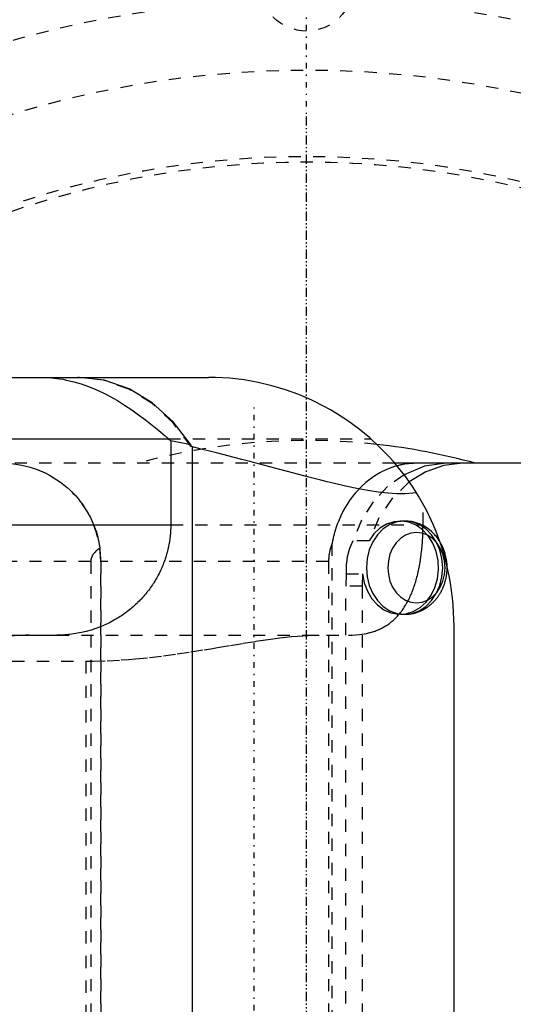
# Model space of a CAD drawing. Extents: x -584 to 223, y -128 to 128.
# Tile 16 of 21: x -23 to 17, y 6 to 86. Entities that reach past the tile are written whole.
import ezdxf

# ---------------------------------------------------------------- set-up
doc = ezdxf.new("R2010")
doc.units = 0
doc.linetypes.add('CENTER', pattern=[1.5, 0.45, -0.5, 0.05, -0.5])
doc.linetypes.add('DASHED', pattern=[2, 1, -1])
for name, color, linetype in [('AM_0', 7, 'CONTINUOUS'), ('AM_3', 7, 'DASHED'), ('AM_7', 7, 'CENTER')]:
    doc.layers.add(name, color=color, linetype=linetype)

msp = doc.modelspace()

# ---------------------------------------------------------------- linework, layer by layer
at = {"layer": 'AM_0', "color": 7, "linetype": 'CONTINUOUS'}
for p, q in [((-122, 57), (-8, 57)), ((-32, 52), (-11.269, 52)), ((-11.269, 52), (-11.073, 51.828)), ((-11.073, 51.828), (-11.073, 45)), ((-9.417, 51.358), (-9.417, 51.482)), ((-9.297, 51.329), (-9.417, 51.358)), ((-9.297, -51.329), (-9.297, 51.329)), ((68.005, 50), (7.2, 50)), ((-29.8, 45), (-11.073, 45)), ((12, 37), (12, -37)), ((-32, 36), (-20.365, 36))]:
    msp.add_line(p, q, dxfattribs=at)
for points in [[(-9.417, 51.482), (-10.878, 53.383), (-12.581, 54.928), (-14.472, 56.067), (-16.491, 56.765), (-18.576, 57)], [(11.393, 50), (9.629, 49.765), (7.947, 49.072)], [(12.712, 50), (11.198, 49.828), (9.736, 49.317), (8.377, 48.484)]]:
    msp.add_lwpolyline(points, dxfattribs=at)
for points in [[(-21.686, 57, 0), (-21.383, 56.996, 0), (-20.781, 56.96, 0), (-20.179, 56.888, 0), (-19.879, 56.84, 0), (-19.578, 56.782, 0), (-18.979, 56.641, 0), (-18.38, 56.465, 0), (-17.782, 56.255, 0), (-17.187, 56.012, 0), (-16.596, 55.739, 0), (-16.302, 55.591, 0), (-16.008, 55.435, 0), (-15.422, 55.102, 0), (-14.838, 54.74, 0), (-14.261, 54.356, 0), (-13.695, 53.954, 0), (-13.141, 53.538, 0), (-12.867, 53.325, 0), (-12.595, 53.109, 0), (-12.059, 52.67, 0), (-11.531, 52.225, 0), (-11.269, 52, 0)], [(8.965, 47.592, 0), (8.684, 48.03, 0), (8.081, 48.891, 0), (7.426, 49.729, 0), (7.079, 50.139, 0), (6.719, 50.541, 0), (5.959, 51.323, 0), (5.148, 52.071, 0), (4.286, 52.782, 0), (3.377, 53.449, 0), (2.429, 54.066, 0), (1.94, 54.355, 0), (1.442, 54.631, 0), (0.421, 55.141, 0), (-0.635, 55.594, 0), (-1.721, 55.989, 0), (-2.83, 56.32, 0), (-3.957, 56.587, 0), (-4.526, 56.696, 0), (-5.099, 56.788, 0), (-6.253, 56.924, 0), (-7.416, 56.991, 0), (-8, 57, 0)], [(-9.417, 51.482, 0), (-9.692, 51.545, 0), (-10.243, 51.665, 0), (-10.796, 51.776, 0), (-11.073, 51.828, 0)], [(8.965, 47.592, 0), (8.67, 47.554, 0), (8.039, 47.511, 0), (7.356, 47.512, 0), (6.994, 47.529, 0), (6.618, 47.557, 0), (5.827, 47.646, 0), (4.986, 47.776, 0), (4.098, 47.943, 0), (3.163, 48.142, 0), (2.181, 48.371, 0), (1.673, 48.495, 0), (1.154, 48.625, 0), (0.083, 48.9, 0), (-1.031, 49.192, 0), (-2.189, 49.499, 0), (-3.39, 49.817, 0), (-4.632, 50.145, 0), (-5.269, 50.311, 0), (-5.916, 50.478, 0), (-7.239, 50.817, 0), (-8.601, 51.158, 0), (-9.297, 51.329, 0)], [(8.909, 50, 0), (8.869, 50, 0), (8.787, 49.999, 0), (8.704, 49.996, 0), (8.663, 49.995, 0), (8.621, 49.993, 0), (8.537, 49.988, 0), (8.452, 49.982, 0), (8.367, 49.974, 0), (8.282, 49.966, 0), (8.195, 49.956, 0), (8.152, 49.95, 0), (8.109, 49.944, 0), (8.023, 49.932, 0), (7.936, 49.918, 0), (7.849, 49.902, 0), (7.762, 49.885, 0), (7.675, 49.867, 0), (7.632, 49.858, 0), (7.589, 49.848, 0), (7.502, 49.827, 0), (7.416, 49.805, 0), (7.373, 49.793, 0)], [(12, 37, 0), (11.998, 37.286, 0), (11.981, 37.865, 0), (11.947, 38.449, 0), (11.924, 38.744, 0), (11.896, 39.04, 0), (11.826, 39.634, 0), (11.737, 40.233, 0), (11.629, 40.833, 0), (11.502, 41.436, 0), (11.355, 42.038, 0), (11.274, 42.339, 0), (11.188, 42.64, 0), (11.001, 43.241, 0), (10.794, 43.839, 0), (10.567, 44.433, 0), (10.32, 45.023, 0), (10.053, 45.607, 0), (9.913, 45.896, 0), (9.767, 46.184, 0), (9.46, 46.754, 0), (9.135, 47.315, 0), (8.965, 47.592, 0)], [(-11.073, 45, 0), (-11.074, 44.935, 0), (-11.075, 44.804, 0), (-11.079, 44.673, 0), (-11.082, 44.607, 0), (-11.085, 44.542, 0), (-11.093, 44.411, 0), (-11.103, 44.281, 0), (-11.115, 44.15, 0), (-11.129, 44.02, 0), (-11.144, 43.89, 0), (-11.153, 43.825, 0), (-11.162, 43.76, 0), (-11.181, 43.631, 0), (-11.203, 43.502, 0), (-11.226, 43.373, 0), (-11.252, 43.244, 0), (-11.279, 43.116, 0), (-11.294, 43.052, 0), (-11.308, 42.988, 0), (-11.34, 42.861, 0), (-11.373, 42.734, 0), (-11.39, 42.671, 0), (-11.408, 42.607, 0), (-11.444, 42.482, 0), (-11.483, 42.356, 0), (-11.503, 42.294, 0), (-11.524, 42.231, 0), (-11.566, 42.107, 0), (-11.611, 41.983, 0), (-11.657, 41.86, 0), (-11.705, 41.738, 0), (-11.755, 41.616, 0), (-11.781, 41.556, 0), (-11.807, 41.495, 0), (-11.86, 41.375, 0), (-11.915, 41.256, 0), (-11.973, 41.137, 0), (-12.031, 41.019, 0), (-12.092, 40.902, 0), (-12.123, 40.844, 0), (-12.155, 40.786, 0), (-12.219, 40.671, 0), (-12.285, 40.557, 0), (-12.352, 40.443, 0), (-12.421, 40.331, 0), (-12.492, 40.22, 0), (-12.528, 40.164, 0), (-12.565, 40.109, 0), (-12.639, 40, 0), (-12.715, 39.892, 0), (-12.793, 39.784, 0), (-12.872, 39.678, 0), (-12.952, 39.573, 0), (-12.993, 39.521, 0), (-13.035, 39.469, 0), (-13.118, 39.367, 0), (-13.204, 39.265, 0), (-13.291, 39.165, 0), (-13.379, 39.066, 0), (-13.469, 38.968, 0), (-13.514, 38.92, 0), (-13.56, 38.872, 0), (-13.653, 38.776, 0), (-13.747, 38.682, 0), (-13.795, 38.636, 0), (-13.843, 38.59, 0), (-13.94, 38.499, 0), (-14.038, 38.409, 0), (-14.087, 38.365, 0), (-14.137, 38.32, 0), (-14.238, 38.233, 0), (-14.341, 38.148, 0), (-14.444, 38.064, 0), (-14.549, 37.981, 0), (-14.655, 37.9, 0), (-14.708, 37.86, 0), (-14.762, 37.82, 0), (-14.871, 37.742, 0), (-14.98, 37.665, 0), (-15.091, 37.59, 0), (-15.203, 37.517, 0), (-15.315, 37.445, 0), (-15.372, 37.409, 0), (-15.429, 37.375, 0), (-15.544, 37.306, 0), (-15.661, 37.239, 0), (-16.074, 37.017, 0), (-16.809, 36.685, 0), (-17.571, 36.417, 0), (-17.96, 36.307, 0), (-18.354, 36.213, 0), (-19.152, 36.077, 0), (-19.959, 36.009, 0), (-20.365, 36, 0)], [(11.46, 41.618, 0), (11.458, 41.677, 0), (11.451, 41.795, 0), (11.441, 41.913, 0), (11.435, 41.972, 0), (11.428, 42.03, 0), (11.411, 42.147, 0), (11.391, 42.264, 0), (11.368, 42.38, 0), (11.341, 42.495, 0), (11.311, 42.61, 0), (11.295, 42.667, 0), (11.278, 42.723, 0), (11.242, 42.835, 0), (11.202, 42.946, 0), (11.159, 43.056, 0), (11.114, 43.164, 0), (11.065, 43.27, 0), (11.039, 43.323, 0), (11.013, 43.375, 0), (10.958, 43.478, 0), (10.899, 43.579, 0), (10.869, 43.629, 0)], [(-22.636, 36, 0), (-22.931, 35.997, 0), (-23.52, 35.969, 0), (-24.107, 35.915, 0), (-24.399, 35.878, 0), (-24.691, 35.834, 0), (-25.27, 35.726, 0), (-25.843, 35.591, 0), (-26.409, 35.43, 0), (-26.966, 35.243, 0), (-27.514, 35.031, 0), (-27.783, 34.915, 0), (-28.05, 34.793, 0), (-28.574, 34.531, 0), (-29.085, 34.246, 0), (-29.581, 33.937, 0), (-30.061, 33.605, 0), (-30.525, 33.252, 0), (-30.75, 33.068, 0), (-30.971, 32.878, 0), (-31.397, 32.484, 0), (-31.804, 32.07, 0), (-32, 31.856, 0)]]:
    msp.add_polyline3d(points, dxfattribs=at)
for radius, start, end in [(95.35, 47.94262, 104.57838), (93.5, 20.35574, 104.87342), (92.807, 28.35328, 104.98705), (51.861, 74.60302, 83.65849)]:
    msp.add_arc((0, 0), radius, start, end, dxfattribs=at)
at = {"layer": 'AM_3', "color": 6, "linetype": 'DASHED'}
for p, q in [((-11.269, 52), (5.229, 52)), ((7.2, 50), (-120.861, 50)), ((9.495, 45), (9.495, 46.691)), ((-11.073, 45), (9.495, 45)), ((7.987, 45.3), (7.647, 45.3)), ((2.1, -43.548), (2.1, 43.548)), ((5.094, 43.673), (3.774, 43.673)), ((-17.602, 42), (-29.248, 42)), ((-17.602, 42), (-17.602, -42)), ((-16.785, 42), (-16.785, -42)), ((1.795, 42), (-16.785, 42)), ((-16.781, -42), (-16.781, 42)), ((1.795, 42), (1.795, -42)), ((3.242, 40.996), (3.201, 40)), ((3.242, 40.996), (4.562, 40.996)), ((4.562, 40.996), (4.521, 40)), ((3.201, -40), (3.201, 40)), ((4.521, 40), (3.201, 40)), ((4.521, 40), (4.521, -40)), ((7.647, 37.7), (7.987, 37.7)), ((-20.365, 36), (3.424, 36)), ((-32, 33.887), (-18, 33.887)), ((-18, 33.887), (-18, -33.887))]:
    msp.add_line(p, q, dxfattribs=at)
for points in [[(-9.417, 51.358), (-10.881, 53.3), (-12.595, 54.879), (-14.504, 56.044), (-16.546, 56.759), (-18.655, 57)], [(7.947, 49.072), (6.605, 48.114), (5.435, 46.863), (4.48, 45.365), (3.774, 43.673)], [(8.377, 48.484), (7.01, 47.179), (5.899, 45.551), (5.094, 43.673)], [(4.562, 40.996), (4.703, 40.266), (4.959, 39.583), (5.32, 38.975), (5.772, 38.466), (6.298, 38.076), (6.876, 37.819), (7.484, 37.705), (8.098, 37.74), (8.695, 37.922), (9.25, 38.243), (9.744, 38.692), (10.155, 39.25), (10.469, 39.896), (10.672, 40.604), (10.757, 41.348), (10.721, 42.097), (10.565, 42.823), (10.295, 43.498), (9.921, 44.095), (9.459, 44.59), (8.926, 44.964), (8.343, 45.204), (7.733, 45.299), (7.119, 45.245), (6.527, 45.045), (5.977, 44.707), (5.493, 44.244), (5.094, 43.673)], [(3.774, 43.673), (3.49, 43.061), (3.302, 42.396), (3.219, 41.699), (3.242, 40.996)]]:
    msp.add_lwpolyline(points, dxfattribs=at)
for points in [[(7.987, 37.7), (8.594, 37.773), (9.178, 37.989), (9.716, 38.34), (10.188, 38.813), (10.575, 39.389), (10.863, 40.046), (11.04, 40.759), (11.1, 41.5), (11.04, 42.241), (10.863, 42.954), (10.575, 43.611), (10.188, 44.187), (9.716, 44.66), (9.178, 45.011), (8.594, 45.227), (7.987, 45.3), (7.38, 45.227), (6.796, 45.011), (6.257, 44.66), (5.786, 44.187), (5.399, 43.611), (5.111, 42.954), (4.934, 42.241), (4.874, 41.5), (4.934, 40.759), (5.111, 40.046), (5.399, 39.389), (5.786, 38.813), (6.257, 38.34), (6.796, 37.989), (7.38, 37.773)], [(8.962, 44.354), (8.506, 44.299), (8.067, 44.136), (7.663, 43.873), (7.309, 43.518), (7.018, 43.085), (6.802, 42.592), (6.669, 42.057), (6.624, 41.5), (6.669, 40.943), (6.802, 40.408), (7.018, 39.915), (7.309, 39.482), (7.663, 39.127), (8.067, 38.864), (8.506, 38.701), (8.962, 38.646), (9.418, 38.701), (9.856, 38.864), (10.261, 39.127), (10.615, 39.482), (10.905, 39.915), (11.121, 40.408), (11.254, 40.943), (11.299, 41.5), (11.254, 42.057), (11.121, 42.592), (10.905, 43.085), (10.615, 43.518), (10.261, 43.873), (9.856, 44.136), (9.418, 44.299)]]:
    msp.add_lwpolyline(points, close=True, dxfattribs=at)
for points in [[(-24.741, 50, 0), (-24.569, 49.998, 0), (-24.227, 49.983, 0), (-23.886, 49.953, 0), (-23.715, 49.932, 0), (-23.546, 49.908, 0), (-23.207, 49.848, 0), (-22.872, 49.773, 0), (-22.54, 49.683, 0), (-22.211, 49.58, 0), (-21.888, 49.461, 0), (-21.728, 49.397, 0), (-21.569, 49.329, 0), (-21.255, 49.183, 0), (-20.949, 49.023, 0), (-20.649, 48.85, 0), (-20.357, 48.665, 0), (-20.074, 48.467, 0), (-19.935, 48.363, 0), (-19.798, 48.256, 0), (-19.531, 48.034, 0), (-19.274, 47.799, 0), (-19.149, 47.678, 0)], [(7.373, 49.793, 0), (7.158, 49.731, 0), (6.74, 49.584, 0), (6.343, 49.413, 0), (6.153, 49.319, 0), (5.961, 49.217, 0), (5.575, 48.985, 0), (5.193, 48.72, 0), (4.822, 48.424, 0), (4.471, 48.104, 0), (4.146, 47.768, 0), (3.994, 47.597, 0), (3.848, 47.421, 0), (3.558, 47.04, 0), (3.28, 46.626, 0), (3.023, 46.186, 0), (2.792, 45.73, 0), (2.591, 45.269, 0), (2.503, 45.039, 0), (2.422, 44.809, 0), (2.333, 44.53, 0), (2.309, 44.448, 0), (2.286, 44.365, 0), (2.274, 44.324, 0), (2.263, 44.282, 0), (2.241, 44.197, 0), (2.22, 44.113, 0), (2.199, 44.027, 0), (2.179, 43.941, 0), (2.16, 43.854, 0), (2.151, 43.811, 0), (2.142, 43.767, 0), (2.124, 43.68, 0), (2.108, 43.592, 0), (2.1, 43.548, 0)], [(-19.149, 47.678, 0), (-19.048, 47.575, 0), (-18.851, 47.365, 0), (-18.661, 47.148, 0), (-18.57, 47.038, 0), (-18.48, 46.925, 0), (-18.306, 46.695, 0), (-18.141, 46.459, 0), (-17.985, 46.218, 0), (-17.836, 45.97, 0), (-17.697, 45.717, 0), (-17.631, 45.589, 0), (-17.567, 45.459, 0), (-17.446, 45.196, 0), (-17.334, 44.928, 0), (-17.232, 44.656, 0), (-17.14, 44.381, 0), (-17.059, 44.103, 0), (-17.021, 43.964, 0), (-16.987, 43.823, 0), (-16.926, 43.54, 0), (-16.875, 43.255, 0), (-16.853, 43.112, 0)], [(3.424, 36, 0), (3.72, 36.005, 0), (4.308, 36.049, 0), (4.886, 36.144, 0), (5.168, 36.212, 0), (5.215, 36.225, 0), (5.307, 36.251, 0), (5.399, 36.28, 0), (5.445, 36.294, 0), (5.49, 36.31, 0), (5.581, 36.341, 0), (5.671, 36.374, 0), (5.76, 36.409, 0), (5.848, 36.446, 0), (5.935, 36.485, 0), (5.978, 36.505, 0), (6.021, 36.525, 0), (6.107, 36.567, 0), (6.192, 36.611, 0), (6.275, 36.656, 0), (6.358, 36.703, 0), (6.44, 36.752, 0), (6.48, 36.777, 0), (6.521, 36.803, 0), (6.601, 36.856, 0), (6.679, 36.91, 0), (6.757, 36.966, 0), (6.834, 37.024, 0), (6.91, 37.084, 0), (6.947, 37.114, 0), (6.984, 37.145, 0), (7.058, 37.208, 0), (7.13, 37.273, 0), (7.202, 37.34, 0), (7.272, 37.409, 0), (7.341, 37.479, 0), (7.375, 37.515, 0), (7.409, 37.551, 0), (7.476, 37.625, 0), (7.542, 37.7, 0), (7.606, 37.777, 0), (7.669, 37.856, 0), (7.732, 37.936, 0), (7.762, 37.977, 0), (7.793, 38.018, 0), (7.852, 38.101, 0), (7.911, 38.186, 0), (7.94, 38.229, 0), (7.968, 38.273, 0), (8.025, 38.361, 0), (8.08, 38.45, 0), (8.107, 38.496, 0), (8.134, 38.541, 0), (8.186, 38.634, 0), (8.238, 38.728, 0), (8.288, 38.823, 0), (8.337, 38.919, 0), (8.386, 39.018, 0), (8.41, 39.068, 0), (8.433, 39.119, 0), (8.48, 39.222, 0), (8.526, 39.327, 0), (8.571, 39.434, 0), (8.615, 39.544, 0), (8.659, 39.655, 0), (8.68, 39.711, 0), (8.701, 39.768, 0), (8.742, 39.883, 0), (8.782, 39.999, 0), (8.821, 40.118, 0), (8.859, 40.238, 0), (8.897, 40.36, 0), (8.915, 40.422, 0), (8.932, 40.484, 0), (8.967, 40.609, 0), (9.001, 40.736, 0), (9.034, 40.864, 0), (9.065, 40.993, 0), (9.096, 41.124, 0), (9.111, 41.19, 0), (9.125, 41.257, 0), (9.153, 41.39, 0), (9.18, 41.525, 0), (9.206, 41.661, 0), (9.231, 41.797, 0), (9.254, 41.935, 0), (9.266, 42.005, 0), (9.277, 42.074, 0), (9.298, 42.214, 0), (9.318, 42.354, 0), (9.328, 42.425, 0), (9.338, 42.495, 0), (9.355, 42.637, 0), (9.372, 42.779, 0), (9.38, 42.851, 0), (9.388, 42.922, 0), (9.403, 43.065, 0), (9.416, 43.209, 0), (9.429, 43.353, 0), (9.44, 43.497, 0), (9.45, 43.641, 0), (9.455, 43.713, 0), (9.459, 43.785, 0), (9.467, 43.929, 0), (9.475, 44.073, 0), (9.481, 44.217, 0), (9.486, 44.36, 0), (9.489, 44.503, 0), (9.491, 44.575, 0), (9.492, 44.646, 0), (9.494, 44.788, 0), (9.495, 44.93, 0), (9.495, 45, 0)], [(10.869, 43.629, 0), (10.817, 43.712, 0), (10.705, 43.873, 0), (10.586, 44.028, 0), (10.524, 44.103, 0), (10.459, 44.176, 0), (10.325, 44.317, 0), (10.184, 44.45, 0), (10.036, 44.574, 0), (9.881, 44.69, 0), (9.72, 44.798, 0), (9.637, 44.848, 0), (9.553, 44.896, 0), (9.381, 44.983, 0), (9.205, 45.061, 0), (9.025, 45.128, 0), (8.842, 45.184, 0), (8.655, 45.23, 0), (8.561, 45.248, 0), (8.466, 45.264, 0), (8.274, 45.287, 0), (8.083, 45.299, 0), (7.987, 45.3, 0)], [(2.1, 43.548, 0), (2.084, 43.507, 0), (2.053, 43.424, 0), (2.024, 43.342, 0), (2.011, 43.301, 0), (1.998, 43.261, 0), (1.973, 43.18, 0), (1.949, 43.099, 0), (1.927, 43.015, 0), (1.905, 42.929, 0), (1.885, 42.841, 0), (1.876, 42.797, 0), (1.867, 42.752, 0), (1.851, 42.663, 0), (1.837, 42.573, 0), (1.825, 42.483, 0), (1.815, 42.393, 0), (1.807, 42.303, 0), (1.803, 42.259, 0), (1.801, 42.215, 0), (1.797, 42.127, 0), (1.795, 42.042, 0), (1.795, 42, 0)], [(-16.853, 43.112, 0), (-16.894, 43.081, 0), (-16.972, 43.02, 0), (-17.046, 42.958, 0), (-17.082, 42.927, 0), (-17.116, 42.897, 0), (-17.18, 42.835, 0), (-17.24, 42.773, 0), (-17.296, 42.712, 0), (-17.347, 42.65, 0), (-17.393, 42.588, 0), (-17.414, 42.557, 0), (-17.435, 42.526, 0), (-17.472, 42.464, 0), (-17.491, 42.428, 0), (-17.496, 42.418, 0), (-17.502, 42.408, 0), (-17.504, 42.403, 0), (-17.507, 42.397, 0), (-17.512, 42.387, 0), (-17.516, 42.377, 0), (-17.521, 42.366, 0), (-17.525, 42.356, 0), (-17.53, 42.346, 0), (-17.532, 42.341, 0), (-17.534, 42.336, 0), (-17.538, 42.325, 0), (-17.542, 42.315, 0), (-17.546, 42.305, 0), (-17.55, 42.294, 0), (-17.553, 42.284, 0), (-17.555, 42.279, 0), (-17.557, 42.274, 0), (-17.56, 42.263, 0), (-17.563, 42.253, 0), (-17.566, 42.243, 0), (-17.569, 42.232, 0), (-17.572, 42.222, 0), (-17.574, 42.217, 0), (-17.575, 42.212, 0), (-17.577, 42.201, 0), (-17.58, 42.191, 0), (-17.581, 42.186, 0), (-17.582, 42.181, 0), (-17.584, 42.17, 0), (-17.586, 42.16, 0), (-17.587, 42.155, 0), (-17.588, 42.15, 0), (-17.59, 42.139, 0), (-17.592, 42.129, 0), (-17.593, 42.119, 0), (-17.595, 42.108, 0), (-17.596, 42.098, 0), (-17.597, 42.093, 0), (-17.597, 42.088, 0), (-17.598, 42.077, 0), (-17.599, 42.067, 0), (-17.6, 42.057, 0), (-17.601, 42.046, 0), (-17.601, 42.036, 0), (-17.601, 42.031, 0), (-17.602, 42.026, 0), (-17.602, 42.015, 0), (-17.602, 42.005, 0), (-17.602, 42, 0)], [(-16.781, 42, 0), (-16.781, 42.03, 0), (-16.781, 42.09, 0), (-16.782, 42.151, 0), (-16.783, 42.182, 0), (-16.784, 42.213, 0), (-16.785, 42.276, 0), (-16.788, 42.339, 0), (-16.79, 42.403, 0), (-16.794, 42.467, 0), (-16.797, 42.53, 0), (-16.799, 42.562, 0), (-16.802, 42.594, 0), (-16.806, 42.658, 0), (-16.811, 42.721, 0), (-16.817, 42.783, 0), (-16.823, 42.845, 0), (-16.829, 42.906, 0), (-16.832, 42.936, 0), (-16.836, 42.966, 0), (-16.842, 43.025, 0), (-16.849, 43.083, 0), (-16.853, 43.112, 0)], [(7.987, 37.7, 0), (8.013, 37.7, 0), (8.066, 37.701, 0), (8.119, 37.703, 0), (8.146, 37.704, 0), (8.172, 37.705, 0), (8.225, 37.709, 0), (8.278, 37.713, 0), (8.331, 37.719, 0), (8.384, 37.725, 0), (8.436, 37.732, 0), (8.463, 37.735, 0), (8.489, 37.739, 0), (8.541, 37.748, 0), (8.593, 37.758, 0), (8.645, 37.768, 0), (8.697, 37.78, 0), (8.749, 37.792, 0), (8.775, 37.798, 0), (8.801, 37.805, 0), (8.852, 37.819, 0), (8.904, 37.833, 0), (8.929, 37.841, 0), (8.955, 37.849, 0), (9.006, 37.866, 0), (9.056, 37.883, 0), (9.081, 37.892, 0), (9.106, 37.901, 0), (9.156, 37.92, 0), (9.206, 37.939, 0), (9.255, 37.96, 0), (9.304, 37.981, 0), (9.352, 38.003, 0), (9.376, 38.014, 0), (9.4, 38.026, 0), (9.448, 38.049, 0), (9.495, 38.074, 0), (9.542, 38.099, 0), (9.589, 38.125, 0), (9.635, 38.151, 0), (9.658, 38.165, 0), (9.681, 38.179, 0), (9.727, 38.207, 0), (9.772, 38.235, 0), (9.816, 38.265, 0), (9.86, 38.295, 0), (9.904, 38.326, 0), (9.926, 38.342, 0), (9.947, 38.358, 0), (9.99, 38.39, 0), (10.032, 38.423, 0), (10.074, 38.457, 0), (10.116, 38.491, 0), (10.156, 38.526, 0), (10.177, 38.544, 0), (10.197, 38.562, 0), (10.236, 38.598, 0), (10.276, 38.635, 0), (10.314, 38.672, 0), (10.352, 38.71, 0), (10.39, 38.749, 0), (10.408, 38.768, 0), (10.427, 38.788, 0), (10.463, 38.828, 0), (10.499, 38.868, 0), (10.517, 38.888, 0), (10.534, 38.909, 0), (10.569, 38.95, 0), (10.603, 38.992, 0), (10.619, 39.013, 0), (10.636, 39.034, 0), (10.669, 39.077, 0), (10.701, 39.121, 0), (10.733, 39.165, 0), (10.764, 39.209, 0), (10.794, 39.254, 0), (10.809, 39.276, 0), (10.824, 39.299, 0), (10.853, 39.345, 0), (10.882, 39.391, 0), (10.909, 39.438, 0), (10.937, 39.485, 0), (10.963, 39.533, 0), (10.976, 39.557, 0), (10.989, 39.581, 0), (11.015, 39.629, 0), (11.039, 39.678, 0), (11.063, 39.727, 0), (11.086, 39.776, 0), (11.109, 39.826, 0), (11.12, 39.851, 0), (11.131, 39.876, 0), (11.152, 39.926, 0), (11.172, 39.977, 0), (11.192, 40.028, 0), (11.211, 40.079, 0), (11.23, 40.13, 0), (11.239, 40.156, 0), (11.248, 40.182, 0), (11.265, 40.234, 0), (11.281, 40.286, 0), (11.297, 40.339, 0), (11.312, 40.392, 0), (11.326, 40.445, 0), (11.333, 40.471, 0), (11.339, 40.498, 0), (11.352, 40.551, 0), (11.364, 40.605, 0), (11.37, 40.632, 0), (11.376, 40.658, 0), (11.387, 40.712, 0), (11.397, 40.767, 0), (11.401, 40.794, 0), (11.406, 40.821, 0), (11.414, 40.875, 0), (11.422, 40.93, 0), (11.429, 40.985, 0), (11.436, 41.04, 0), (11.442, 41.094, 0), (11.444, 41.122, 0), (11.447, 41.149, 0), (11.451, 41.204, 0), (11.454, 41.26, 0), (11.457, 41.315, 0), (11.459, 41.37, 0), (11.461, 41.425, 0), (11.461, 41.452, 0), (11.461, 41.48, 0), (11.461, 41.535, 0), (11.46, 41.59, 0), (11.46, 41.618, 0)], [(-18, 33.887, 0), (-17.42, 33.891, 0), (-16.26, 33.922, 0), (-15.104, 33.982, 0), (-14.527, 34.023, 0), (-13.952, 34.071, 0), (-12.808, 34.184, 0), (-11.673, 34.319, 0), (-10.549, 34.472, 0), (-9.438, 34.638, 0), (-8.342, 34.813, 0), (-7.8, 34.903, 0), (-7.263, 34.993, 0), (-6.202, 35.171, 0), (-5.16, 35.344, 0), (-4.14, 35.506, 0), (-3.143, 35.653, 0), (-2.171, 35.781, 0), (-1.695, 35.835, 0), (-1.225, 35.883, 0), (-0.305, 35.956, 0), (0.585, 35.995, 0), (1.02, 36, 0)]]:
    msp.add_polyline3d(points, dxfattribs=at)
for centre, radius in [((0, 89), 3.8), ((0, 0), 75)]:
    msp.add_circle(centre, radius, dxfattribs=at)
for centre, radius, start, end in [((0, 0), 94, 91.86887, 178.13113), ((0, 0), 94, 46.97305, 88.13113), ((0, 0), 93.35, 51.20133, 308.79867), ((0, 0), 93, 48.28875, 311.71125), ((0, 0), 90.661, 47.36628, 312.63372), ((0, 0), 90.65, 47.41168, 312.58832), ((0, 0), 87.75, 11.17067, 181.76711), ((0, 0), 82, 10.54029, 349.45971), ((0, 0), 74.5, 251.20714, 251.20581), ((0, 0), 51.861, 83.65849, 105.39698), ((-24.785, 42), 8, 0, 45.21182)]:
    msp.add_arc(centre, radius, start, end, dxfattribs=at)
at = {"layer": 'AM_7', "color": 4, "linetype": 'CENTER'}
for p, q in [((0, -97.65), (0, 97.65)), ((0, -78.75), (0, 78.75)), ((-4.285, -55), (-4.285, 55))]:
    msp.add_line(p, q, dxfattribs=at)

doc.saveas('drawing.dxf')
